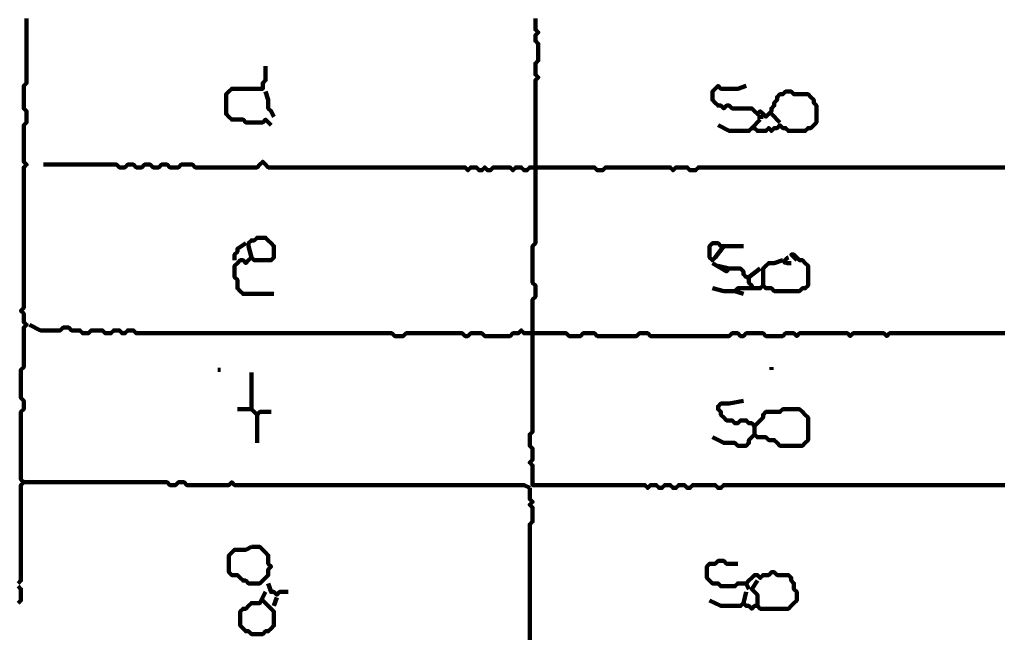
# Model space of a CAD drawing. Header units: metres. Extents: x 1959 to 4131, y 3282 to 4313.
# Tile 90 of 256: x 2371.51 to 2374.75, y 4290.44 to 4292.48. Entities that reach past the tile are written whole.
import ezdxf

# ---------------------------------------------------------------- set-up
doc = ezdxf.new("R2010")
doc.units = ezdxf.units.M
doc.layers.add('P', color=250, linetype='Continuous', lineweight=100)

msp = doc.modelspace()

# ---------------------------------------------------------------- linework, layer by layer
at = {"layer": 'P', "color": 0, "linetype": 'Continuous'}
for points in [[(2371.5369, 4292.4794), (2371.5369, 4292.4702), (2371.5369, 4292.4609), (2371.5369, 4292.4517), (2371.5369, 4292.4425), (2371.5369, 4292.4333), (2371.5369, 4292.424), (2371.5369, 4292.4148), (2371.5369, 4292.4056), (2371.5369, 4292.3963), (2371.5369, 4292.3871), (2371.5369, 4292.3779), (2371.5369, 4292.3686), (2371.5369, 4292.3594), (2371.5369, 4292.3502), (2371.5369, 4292.3409), (2371.5369, 4292.3317), (2371.5369, 4292.3225), (2371.5369, 4292.3133), (2371.5369, 4292.304), (2371.5369, 4292.2948), (2371.5369, 4292.2856), (2371.5369, 4292.2763), (2371.5369, 4292.2671), (2371.5277, 4292.2579), (2371.5277, 4292.2486), (2371.5277, 4292.2394), (2371.5277, 4292.2302), (2371.5277, 4292.2209), (2371.5277, 4292.2117), (2371.5277, 4292.2025), (2371.5277, 4292.1933), (2371.5277, 4292.184), (2371.5369, 4292.1748), (2371.5369, 4292.1656), (2371.5369, 4292.1563), (2371.5369, 4292.1471), (2371.5369, 4292.1379), (2371.5277, 4292.1286), (2371.5277, 4292.1194), (2371.5277, 4292.1102), (2371.5277, 4292.1009), (2371.5277, 4292.0917), (2371.5277, 4292.0825), (2371.5277, 4292.0733), (2371.5277, 4292.064), (2371.5277, 4292.0548), (2371.5277, 4292.0456), (2371.5277, 4292.0363), (2371.5277, 4292.0271), (2371.5277, 4292.0179), (2371.5277, 4292.0086), (2371.5369, 4291.9994), (2371.5277, 4291.9902), (2371.5277, 4291.9809), (2371.5277, 4291.9717), (2371.5277, 4291.9625), (2371.5277, 4291.9533), (2371.5277, 4291.944), (2371.5277, 4291.9348), (2371.5277, 4291.9256), (2371.5277, 4291.9163), (2371.5277, 4291.9071), (2371.5277, 4291.8979), (2371.5277, 4291.8886), (2371.5277, 4291.8794), (2371.5277, 4291.8702), (2371.5277, 4291.8609), (2371.5277, 4291.8517), (2371.5277, 4291.8425), (2371.5277, 4291.8333), (2371.5277, 4291.824), (2371.5277, 4291.8148), (2371.5277, 4291.8056), (2371.5277, 4291.7963), (2371.5277, 4291.7871), (2371.5277, 4291.7779), (2371.5277, 4291.7686), (2371.5277, 4291.7594), (2371.5277, 4291.7502), (2371.5277, 4291.7409), (2371.5277, 4291.7317), (2371.5277, 4291.7225), (2371.5277, 4291.7133), (2371.5277, 4291.704), (2371.5277, 4291.6948), (2371.5277, 4291.6856), (2371.5277, 4291.6763), (2371.5277, 4291.6671), (2371.5277, 4291.6579), (2371.5277, 4291.6486), (2371.5277, 4291.6394), (2371.5277, 4291.6302), (2371.5277, 4291.6209), (2371.5277, 4291.6117), (2371.5277, 4291.6025), (2371.5277, 4291.5933), (2371.5277, 4291.584), (2371.5277, 4291.5748), (2371.5277, 4291.5656), (2371.5277, 4291.5563), (2371.5277, 4291.5471), (2371.5277, 4291.5379), (2371.5277, 4291.5286), (2371.5185, 4291.5194), (2371.5277, 4291.5102), (2371.5277, 4291.5009), (2371.5277, 4291.4917), (2371.5277, 4291.4825), (2371.5369, 4291.4733), (2371.5277, 4291.464), (2371.5277, 4291.4548), (2371.5277, 4291.4456), (2371.5277, 4291.4363), (2371.5277, 4291.4271), (2371.5277, 4291.4179), (2371.5277, 4291.4086), (2371.5277, 4291.3994), (2371.5277, 4291.3902), (2371.5277, 4291.3809), (2371.5277, 4291.3717), (2371.5277, 4291.3625), (2371.5277, 4291.3533), (2371.5277, 4291.344), (2371.5277, 4291.3348), (2371.5185, 4291.3256), (2371.5185, 4291.3163), (2371.5185, 4291.3071), (2371.5185, 4291.2979), (2371.5185, 4291.2886), (2371.5185, 4291.2794), (2371.5185, 4291.2702), (2371.5185, 4291.2609), (2371.5185, 4291.2517), (2371.5185, 4291.2425), (2371.5185, 4291.2333), (2371.5277, 4291.224), (2371.5277, 4291.2148), (2371.5277, 4291.2056), (2371.5277, 4291.1963), (2371.5185, 4291.1871), (2371.5185, 4291.1779), (2371.5185, 4291.1686), (2371.5185, 4291.1594), (2371.5185, 4291.1502), (2371.5185, 4291.1409), (2371.5185, 4291.1317), (2371.5185, 4291.1225), (2371.5185, 4291.1133), (2371.5185, 4291.104), (2371.5185, 4291.0948), (2371.5185, 4291.0856), (2371.5185, 4291.0763), (2371.5185, 4291.0671), (2371.5185, 4291.0579), (2371.5185, 4291.0486), (2371.5185, 4291.0394), (2371.5185, 4291.0302), (2371.5185, 4291.0209), (2371.5185, 4291.0117), (2371.5185, 4291.0025), (2371.5185, 4290.9933), (2371.5185, 4290.984), (2371.5185, 4290.9748), (2371.5185, 4290.9656), (2371.5277, 4290.9563), (2371.5185, 4290.9471), (2371.5185, 4290.9379), (2371.5185, 4290.9286), (2371.5185, 4290.9194), (2371.5185, 4290.9102), (2371.5185, 4290.9009), (2371.5185, 4290.8917), (2371.5185, 4290.8825), (2371.5185, 4290.8733), (2371.5185, 4290.864), (2371.5185, 4290.8548), (2371.5185, 4290.8456), (2371.5185, 4290.8363), (2371.5185, 4290.8271), (2371.5185, 4290.8179), (2371.5185, 4290.8086), (2371.5185, 4290.7994), (2371.5185, 4290.7902), (2371.5185, 4290.7809), (2371.5185, 4290.7717), (2371.5185, 4290.7625), (2371.5185, 4290.7533), (2371.5185, 4290.744), (2371.5185, 4290.7348), (2371.5185, 4290.7256), (2371.5185, 4290.7163), (2371.5185, 4290.7071), (2371.5185, 4290.6979), (2371.5185, 4290.6886), (2371.5185, 4290.6794), (2371.5185, 4290.6702), (2371.5185, 4290.6609), (2371.5185, 4290.6517), (2371.5185, 4290.6425), (2371.5185, 4290.6333), (2371.5092, 4290.624)], [(2373.2077, 4292.4794), (2373.2077, 4292.4702), (2373.2077, 4292.4609), (2373.2077, 4292.4517), (2373.2077, 4292.4425), (2373.2169, 4292.4333), (2373.2077, 4292.424), (2373.2077, 4292.4148), (2373.2077, 4292.4056), (2373.2169, 4292.3963), (2373.2169, 4292.3871), (2373.2169, 4292.3779), (2373.2169, 4292.3686), (2373.2169, 4292.3594), (2373.2169, 4292.3502), (2373.2169, 4292.3409), (2373.2077, 4292.3317), (2373.2077, 4292.3225), (2373.2077, 4292.3133), (2373.2077, 4292.304), (2373.2077, 4292.2948), (2373.2169, 4292.2856), (2373.2077, 4292.2763), (2373.2077, 4292.2671), (2373.2077, 4292.2579), (2373.2077, 4292.2486), (2373.2077, 4292.2394), (2373.2077, 4292.2302), (2373.2077, 4292.2209), (2373.2077, 4292.2117), (2373.2077, 4292.2025), (2373.2077, 4292.1933), (2373.2077, 4292.184), (2373.2077, 4292.1748), (2373.2077, 4292.1656), (2373.2077, 4292.1563), (2373.2077, 4292.1471), (2373.2077, 4292.1379), (2373.2077, 4292.1286), (2373.2077, 4292.1194), (2373.2077, 4292.1102), (2373.2077, 4292.1009), (2373.2077, 4292.0917), (2373.2077, 4292.0825), (2373.2077, 4292.0733), (2373.2077, 4292.064), (2373.2077, 4292.0548), (2373.2077, 4292.0456), (2373.2077, 4292.0363), (2373.2077, 4292.0271), (2373.2077, 4292.0179), (2373.2077, 4292.0086), (2373.2077, 4291.9994), (2373.2077, 4291.9902), (2373.2077, 4291.9809), (2373.2077, 4291.9717), (2373.2077, 4291.9625), (2373.2077, 4291.9533), (2373.2077, 4291.944), (2373.2077, 4291.9348), (2373.2077, 4291.9256), (2373.2077, 4291.9163), (2373.2077, 4291.9071), (2373.2077, 4291.8979), (2373.2077, 4291.8886), (2373.2077, 4291.8794), (2373.2077, 4291.8702), (2373.2077, 4291.8609), (2373.2077, 4291.8517), (2373.2077, 4291.8425), (2373.2077, 4291.8333), (2373.2077, 4291.824), (2373.2077, 4291.8148), (2373.2077, 4291.8056), (2373.2077, 4291.7963), (2373.2077, 4291.7871), (2373.2077, 4291.7779), (2373.2077, 4291.7686), (2373.2077, 4291.7594), (2373.2077, 4291.7502), (2373.2077, 4291.7409), (2373.1985, 4291.7317), (2373.1985, 4291.7225), (2373.1985, 4291.7133), (2373.1985, 4291.704), (2373.1985, 4291.6948), (2373.1985, 4291.6856), (2373.1985, 4291.6763), (2373.1985, 4291.6671), (2373.1985, 4291.6579), (2373.1985, 4291.6486), (2373.1985, 4291.6394), (2373.1985, 4291.6302), (2373.1985, 4291.6209), (2373.1985, 4291.6117), (2373.2077, 4291.6025), (2373.2077, 4291.5933), (2373.2077, 4291.584), (2373.2077, 4291.5748), (2373.2077, 4291.5656), (2373.1985, 4291.5563), (2373.1985, 4291.5471), (2373.1985, 4291.5379), (2373.1985, 4291.5286), (2373.1985, 4291.5194), (2373.1985, 4291.5102), (2373.1985, 4291.5009), (2373.1985, 4291.4917), (2373.1985, 4291.4825), (2373.1985, 4291.4733), (2373.1985, 4291.464), (2373.1985, 4291.4548), (2373.1985, 4291.4456), (2373.1985, 4291.4363), (2373.1985, 4291.4271), (2373.1985, 4291.4179), (2373.1985, 4291.4086), (2373.1985, 4291.3994), (2373.1985, 4291.3902), (2373.1985, 4291.3809), (2373.1985, 4291.3717), (2373.1985, 4291.3625), (2373.1985, 4291.3533), (2373.1985, 4291.344), (2373.1985, 4291.3348), (2373.1985, 4291.3256), (2373.1985, 4291.3163), (2373.1985, 4291.3071), (2373.1985, 4291.2979), (2373.1985, 4291.2886), (2373.1985, 4291.2794), (2373.1985, 4291.2702), (2373.1985, 4291.2609), (2373.1985, 4291.2517), (2373.1985, 4291.2425), (2373.1985, 4291.2333), (2373.1985, 4291.224), (2373.1985, 4291.2148), (2373.1985, 4291.2056), (2373.1985, 4291.1963), (2373.1985, 4291.1871), (2373.1985, 4291.1779), (2373.1985, 4291.1686), (2373.1985, 4291.1594), (2373.1985, 4291.1502), (2373.1985, 4291.1409), (2373.1985, 4291.1317), (2373.1985, 4291.1225), (2373.1892, 4291.1133), (2373.1892, 4291.104), (2373.1892, 4291.0948), (2373.1892, 4291.0856), (2373.1892, 4291.0763), (2373.1985, 4291.0671), (2373.1985, 4291.0579), (2373.1985, 4291.0486), (2373.1985, 4291.0394), (2373.1985, 4291.0302), (2373.1892, 4291.0209), (2373.1985, 4291.0117), (2373.1985, 4291.0025), (2373.1985, 4290.9933), (2373.1985, 4290.984), (2373.1985, 4290.9748), (2373.1985, 4290.9656), (2373.1985, 4290.9563), (2373.1985, 4290.9471), (2373.2077, 4290.9471), (2373.2169, 4290.9471), (2373.2262, 4290.9471), (2373.2354, 4290.9471), (2373.2446, 4290.9471), (2373.2539, 4290.9471), (2373.2631, 4290.9471), (2373.2723, 4290.9471), (2373.2816, 4290.9471), (2373.2908, 4290.9471), (2373.3, 4290.9471), (2373.3092, 4290.9471), (2373.3185, 4290.9471), (2373.3277, 4290.9471), (2373.3369, 4290.9471), (2373.3462, 4290.9471), (2373.3554, 4290.9471), (2373.3646, 4290.9471), (2373.3739, 4290.9471), (2373.3831, 4290.9471), (2373.3923, 4290.9471), (2373.4016, 4290.9471), (2373.4108, 4290.9471), (2373.42, 4290.9471), (2373.4292, 4290.9471), (2373.4385, 4290.9471), (2373.4477, 4290.9471), (2373.4569, 4290.9471), (2373.4662, 4290.9471), (2373.4754, 4290.9471), (2373.4846, 4290.9471), (2373.4939, 4290.9471), (2373.5031, 4290.9471), (2373.5123, 4290.9471), (2373.5216, 4290.9471), (2373.5308, 4290.9471), (2373.54, 4290.9471), (2373.5492, 4290.9471), (2373.5585, 4290.9471), (2373.5677, 4290.9471), (2373.5769, 4290.9379), (2373.5862, 4290.9471), (2373.5954, 4290.9471), (2373.6046, 4290.9471), (2373.6139, 4290.9379), (2373.6231, 4290.9379), (2373.6323, 4290.9471), (2373.6416, 4290.9471), (2373.6508, 4290.9471), (2373.66, 4290.9379), (2373.6692, 4290.9379), (2373.6785, 4290.9471), (2373.6877, 4290.9471), (2373.6969, 4290.9471), (2373.7062, 4290.9379), (2373.7154, 4290.9379), (2373.7246, 4290.9471), (2373.7339, 4290.9471), (2373.7431, 4290.9471), (2373.7523, 4290.9471), (2373.7616, 4290.9471), (2373.7708, 4290.9471), (2373.78, 4290.9471), (2373.7892, 4290.9471), (2373.7985, 4290.9471), (2373.8077, 4290.9379), (2373.8169, 4290.9379), (2373.8262, 4290.9471), (2373.8354, 4290.9471), (2373.8446, 4290.9471), (2373.8539, 4290.9471), (2373.8631, 4290.9471), (2373.8723, 4290.9471), (2373.8816, 4290.9471), (2373.8908, 4290.9471), (2373.9, 4290.9471), (2373.9092, 4290.9471), (2373.9185, 4290.9471), (2373.9277, 4290.9471), (2373.9369, 4290.9471), (2373.9462, 4290.9471), (2373.9554, 4290.9471), (2373.9646, 4290.9471), (2373.9739, 4290.9471), (2373.9831, 4290.9471), (2373.9923, 4290.9471), (2374.0016, 4290.9471), (2374.0108, 4290.9471), (2374.02, 4290.9471), (2374.0292, 4290.9471), (2374.0385, 4290.9471), (2374.0477, 4290.9471), (2374.0569, 4290.9471), (2374.0662, 4290.9471), (2374.0754, 4290.9471), (2374.0846, 4290.9471), (2374.0939, 4290.9471), (2374.1031, 4290.9471), (2374.1123, 4290.9471), (2374.1216, 4290.9471), (2374.1308, 4290.9471), (2374.14, 4290.9471), (2374.1492, 4290.9471), (2374.1585, 4290.9471), (2374.1677, 4290.9471), (2374.1769, 4290.9471), (2374.1862, 4290.9471), (2374.1954, 4290.9471), (2374.2046, 4290.9471), (2374.2139, 4290.9471), (2374.2231, 4290.9471), (2374.2323, 4290.9471), (2374.2416, 4290.9471), (2374.2508, 4290.9471), (2374.26, 4290.9471), (2374.2692, 4290.9471), (2374.2785, 4290.9471), (2374.2877, 4290.9471), (2374.2969, 4290.9471), (2374.3062, 4290.9471), (2374.3154, 4290.9471), (2374.3246, 4290.9471), (2374.3339, 4290.9471), (2374.3431, 4290.9471), (2374.3523, 4290.9471), (2374.3616, 4290.9471), (2374.3708, 4290.9471), (2374.38, 4290.9471), (2374.3892, 4290.9471), (2374.3985, 4290.9471), (2374.4077, 4290.9471), (2374.4169, 4290.9471), (2374.4262, 4290.9471), (2374.4354, 4290.9471), (2374.4446, 4290.9471), (2374.4539, 4290.9471), (2374.4631, 4290.9471), (2374.4723, 4290.9471), (2374.4816, 4290.9471), (2374.4908, 4290.9471), (2374.5, 4290.9471), (2374.5092, 4290.9471), (2374.5185, 4290.9471), (2374.5277, 4290.9471), (2374.5369, 4290.9471), (2374.5462, 4290.9471), (2374.5554, 4290.9471), (2374.5646, 4290.9471), (2374.5739, 4290.9471), (2374.5831, 4290.9471), (2374.5923, 4290.9471), (2374.6016, 4290.9471), (2374.6108, 4290.9471), (2374.62, 4290.9471), (2374.6292, 4290.9471), (2374.6385, 4290.9471), (2374.6477, 4290.9471), (2374.6569, 4290.9471), (2374.6662, 4290.9471), (2374.6754, 4290.9471), (2374.6846, 4290.9471), (2374.6939, 4290.9471), (2374.7031, 4290.9471), (2374.7123, 4290.9471), (2374.7216, 4290.9471), (2374.7308, 4290.9471), (2374.74, 4290.9471), (2374.7492, 4290.9471)], [(2372.3216, 4292.3225), (2372.3216, 4292.2856), (2372.3216, 4292.2763), (2372.3123, 4292.2671), (2372.3123, 4292.2579), (2372.3123, 4292.2486), (2372.3031, 4292.2486), (2372.2939, 4292.2486), (2372.2846, 4292.2486), (2372.2754, 4292.2486), (2372.2662, 4292.2486), (2372.2569, 4292.2486), (2372.2477, 4292.2486), (2372.2385, 4292.2486), (2372.2292, 4292.2486), (2372.22, 4292.2486), (2372.2108, 4292.2486), (2372.2016, 4292.2394), (2372.1923, 4292.2302), (2372.1923, 4292.2209), (2372.1923, 4292.2117), (2372.1923, 4292.2025), (2372.1923, 4292.1933), (2372.1923, 4292.184), (2372.1923, 4292.1748), (2372.1923, 4292.1656), (2372.2016, 4292.1563), (2372.2108, 4292.1471), (2372.22, 4292.1471), (2372.2292, 4292.1471), (2372.2385, 4292.1471), (2372.2477, 4292.1471), (2372.2569, 4292.1379), (2372.2662, 4292.1379), (2372.2754, 4292.1379), (2372.2846, 4292.1379), (2372.2939, 4292.1379), (2372.3031, 4292.1379), (2372.3123, 4292.1379), (2372.3216, 4292.1471), (2372.34, 4292.1286)], [(2372.3216, 4292.2394), (2372.3308, 4292.2117), (2372.3308, 4292.2025), (2372.3308, 4292.1933), (2372.3308, 4292.184), (2372.34, 4292.1748), (2372.3492, 4292.1563)], [(2373.8077, 4292.1286), (2373.8446, 4292.1102), (2373.8539, 4292.1102), (2373.8631, 4292.1102), (2373.8723, 4292.1102), (2373.8816, 4292.1102), (2373.8908, 4292.1102), (2373.9, 4292.1102), (2373.9092, 4292.1102), (2373.9185, 4292.1194), (2373.9277, 4292.1194), (2373.9369, 4292.1102), (2373.9462, 4292.1102), (2373.9554, 4292.1102), (2373.9646, 4292.1102), (2373.9739, 4292.1194), (2373.9831, 4292.1102), (2373.9923, 4292.1194), (2374.0016, 4292.1194), (2374.0108, 4292.1286), (2374.02, 4292.1194), (2374.0292, 4292.1194), (2374.0385, 4292.1102), (2374.0477, 4292.1102), (2374.0569, 4292.1102), (2374.0662, 4292.1102), (2374.0754, 4292.1102), (2374.0846, 4292.1102), (2374.0939, 4292.1102), (2374.1031, 4292.1194), (2374.1123, 4292.1194), (2374.1216, 4292.1286), (2374.1308, 4292.1379), (2374.1308, 4292.1471), (2374.1308, 4292.1563), (2374.1308, 4292.1656), (2374.1308, 4292.1748), (2374.1308, 4292.184), (2374.1308, 4292.1933), (2374.1216, 4292.2025), (2374.1216, 4292.2117), (2374.1123, 4292.2209), (2374.1031, 4292.2302), (2374.0939, 4292.2302), (2374.0846, 4292.2302), (2374.0754, 4292.2302), (2374.0662, 4292.2302), (2374.0569, 4292.2302), (2374.0477, 4292.2394), (2374.0385, 4292.2394), (2374.0292, 4292.2394), (2374.02, 4292.2302), (2374.0108, 4292.2302), (2374.0016, 4292.2209), (2374.0016, 4292.2117), (2373.9923, 4292.2025), (2373.9923, 4292.1933), (2373.9831, 4292.184), (2373.9831, 4292.1748), (2373.9739, 4292.1656), (2373.9646, 4292.1563), (2373.9554, 4292.1656), (2373.9462, 4292.1748), (2373.9369, 4292.1656), (2373.9277, 4292.1748), (2373.9185, 4292.184), (2373.9092, 4292.184), (2373.9, 4292.184), (2373.8908, 4292.184), (2373.8816, 4292.184), (2373.8723, 4292.184), (2373.8631, 4292.184), (2373.8539, 4292.184), (2373.8446, 4292.1933), (2373.8354, 4292.1933), (2373.8262, 4292.184), (2373.8169, 4292.1933), (2373.8077, 4292.1933), (2373.7985, 4292.2025), (2373.7892, 4292.2117), (2373.7892, 4292.2209), (2373.7892, 4292.2302), (2373.7892, 4292.2394), (2373.7985, 4292.2486), (2373.8077, 4292.2579), (2373.8169, 4292.2486), (2373.8262, 4292.2486), (2373.8354, 4292.2486), (2373.8446, 4292.2486), (2373.8539, 4292.2486), (2373.8631, 4292.2486), (2373.8723, 4292.2486), (2373.9, 4292.2579)], [(2373.9831, 4292.1656), (2374.0108, 4292.1379)], [(2373.9462, 4292.1471), (2373.9185, 4292.1194)], [(2373.9369, 4292.1563), (2373.9554, 4292.1563)], [(2371.5923, 4291.9994), (2371.6292, 4291.9994), (2371.6385, 4291.9994), (2371.6477, 4291.9994), (2371.6569, 4291.9994), (2371.6662, 4291.9994), (2371.6754, 4291.9994), (2371.6846, 4291.9994), (2371.6939, 4291.9994), (2371.7031, 4291.9994), (2371.7123, 4291.9994), (2371.7216, 4291.9994), (2371.7308, 4291.9994), (2371.74, 4291.9994), (2371.7492, 4291.9994), (2371.7585, 4291.9994), (2371.7677, 4291.9994), (2371.7769, 4291.9994), (2371.7862, 4291.9994), (2371.7954, 4291.9994), (2371.8046, 4291.9994), (2371.8139, 4291.9994), (2371.8231, 4291.9994), (2371.8323, 4291.9994), (2371.8416, 4291.9902), (2371.8508, 4291.9902), (2371.86, 4291.9902), (2371.8692, 4291.9994), (2371.8785, 4291.9994), (2371.8877, 4291.9994), (2371.8969, 4291.9902), (2371.9062, 4291.9902), (2371.9154, 4291.9902), (2371.9246, 4291.9994), (2371.9339, 4291.9994), (2371.9431, 4291.9994), (2371.9523, 4291.9902), (2371.9616, 4291.9902), (2371.9708, 4291.9902), (2371.98, 4291.9994), (2371.9892, 4291.9994), (2371.9985, 4291.9994), (2372.0077, 4291.9902), (2372.0169, 4291.9902), (2372.0262, 4291.9902), (2372.0354, 4291.9902), (2372.0446, 4291.9994), (2372.0539, 4291.9994), (2372.0631, 4291.9994), (2372.0723, 4291.9994), (2372.0816, 4291.9994), (2372.0908, 4291.9902), (2372.1, 4291.9902), (2372.1092, 4291.9902), (2372.1185, 4291.9902), (2372.1277, 4291.9902), (2372.1369, 4291.9902), (2372.1462, 4291.9902), (2372.1554, 4291.9902), (2372.1646, 4291.9902), (2372.1739, 4291.9902), (2372.1831, 4291.9902), (2372.1923, 4291.9902), (2372.2016, 4291.9902), (2372.2108, 4291.9902), (2372.22, 4291.9902), (2372.2292, 4291.9902), (2372.2385, 4291.9902), (2372.2477, 4291.9902), (2372.2569, 4291.9902), (2372.2662, 4291.9902), (2372.2754, 4291.9902), (2372.2846, 4291.9902), (2372.2939, 4291.9902), (2372.3031, 4291.9994), (2372.3123, 4292.0086), (2372.3216, 4291.9994), (2372.3308, 4291.9902), (2372.34, 4291.9902), (2372.3492, 4291.9902), (2372.3585, 4291.9902), (2372.3677, 4291.9902), (2372.3769, 4291.9902), (2372.3862, 4291.9902), (2372.3954, 4291.9902), (2372.4046, 4291.9902), (2372.4139, 4291.9902), (2372.4231, 4291.9902), (2372.4323, 4291.9902), (2372.4416, 4291.9902), (2372.4508, 4291.9902), (2372.46, 4291.9902), (2372.4692, 4291.9902), (2372.4785, 4291.9902), (2372.4877, 4291.9902), (2372.4969, 4291.9902), (2372.5062, 4291.9902), (2372.5154, 4291.9902), (2372.5246, 4291.9902), (2372.5339, 4291.9902), (2372.5431, 4291.9902), (2372.5523, 4291.9902), (2372.5616, 4291.9902), (2372.5708, 4291.9902), (2372.58, 4291.9902), (2372.5892, 4291.9902), (2372.5985, 4291.9902), (2372.6077, 4291.9902), (2372.6169, 4291.9902), (2372.6262, 4291.9902), (2372.6354, 4291.9902), (2372.6446, 4291.9902), (2372.6539, 4291.9902), (2372.6631, 4291.9902), (2372.6723, 4291.9902), (2372.6816, 4291.9902), (2372.6908, 4291.9902), (2372.7, 4291.9902), (2372.7092, 4291.9902), (2372.7185, 4291.9902), (2372.7277, 4291.9902), (2372.7369, 4291.9902), (2372.7462, 4291.9902), (2372.7554, 4291.9902), (2372.7646, 4291.9902), (2372.7739, 4291.9902), (2372.7831, 4291.9902), (2372.7923, 4291.9902), (2372.8016, 4291.9902), (2372.8108, 4291.9902), (2372.82, 4291.9902), (2372.8292, 4291.9902), (2372.8385, 4291.9902), (2372.8477, 4291.9902), (2372.8569, 4291.9902), (2372.8662, 4291.9902), (2372.8754, 4291.9902), (2372.8846, 4291.9902), (2372.8939, 4291.9902), (2372.9031, 4291.9902), (2372.9123, 4291.9902), (2372.9216, 4291.9902), (2372.9308, 4291.9902), (2372.94, 4291.9902), (2372.9492, 4291.9902), (2372.9585, 4291.9902), (2372.9677, 4291.9902), (2372.9769, 4291.9902), (2372.9862, 4291.9809), (2372.9954, 4291.9902), (2373.0046, 4291.9902), (2373.0139, 4291.9902), (2373.0231, 4291.9809), (2373.0323, 4291.9809), (2373.0416, 4291.9902), (2373.0508, 4291.9809), (2373.06, 4291.9809), (2373.0692, 4291.9902), (2373.0785, 4291.9902), (2373.0877, 4291.9902), (2373.0969, 4291.9902), (2373.1062, 4291.9902), (2373.1154, 4291.9902), (2373.1246, 4291.9902), (2373.1339, 4291.9809), (2373.1431, 4291.9902), (2373.1523, 4291.9902), (2373.1616, 4291.9902), (2373.1708, 4291.9809), (2373.18, 4291.9809), (2373.1892, 4291.9902), (2373.1985, 4291.9902), (2373.2077, 4291.9902), (2373.2169, 4291.9902), (2373.2262, 4291.9902), (2373.2354, 4291.9902), (2373.2446, 4291.9902), (2373.2539, 4291.9902), (2373.2631, 4291.9902), (2373.2723, 4291.9902), (2373.2816, 4291.9902), (2373.2908, 4291.9902), (2373.3, 4291.9902), (2373.3092, 4291.9902), (2373.3185, 4291.9902), (2373.3277, 4291.9902), (2373.3369, 4291.9902), (2373.3462, 4291.9902), (2373.3554, 4291.9902), (2373.3646, 4291.9902), (2373.3739, 4291.9902), (2373.3831, 4291.9902), (2373.3923, 4291.9902), (2373.4016, 4291.9902), (2373.4108, 4291.9809), (2373.42, 4291.9809), (2373.4292, 4291.9809), (2373.4385, 4291.9902), (2373.4477, 4291.9902), (2373.4569, 4291.9902), (2373.4662, 4291.9902), (2373.4754, 4291.9902), (2373.4846, 4291.9902), (2373.4939, 4291.9902), (2373.5031, 4291.9902), (2373.5123, 4291.9902), (2373.5216, 4291.9902), (2373.5308, 4291.9902), (2373.54, 4291.9902), (2373.5492, 4291.9902), (2373.5585, 4291.9902), (2373.5677, 4291.9902), (2373.5769, 4291.9902), (2373.5862, 4291.9902), (2373.5954, 4291.9902), (2373.6046, 4291.9902), (2373.6139, 4291.9902), (2373.6231, 4291.9902), (2373.6323, 4291.9902), (2373.6416, 4291.9902), (2373.6508, 4291.9902), (2373.66, 4291.9809), (2373.6692, 4291.9902), (2373.6785, 4291.9902), (2373.6877, 4291.9902), (2373.6969, 4291.9902), (2373.7062, 4291.9902), (2373.7154, 4291.9809), (2373.7246, 4291.9809), (2373.7339, 4291.9809), (2373.7431, 4291.9902), (2373.7523, 4291.9902), (2373.7616, 4291.9902), (2373.7708, 4291.9902), (2373.78, 4291.9902), (2373.7892, 4291.9902), (2373.7985, 4291.9902), (2373.8077, 4291.9902), (2373.8169, 4291.9902), (2373.8262, 4291.9902), (2373.8354, 4291.9902), (2373.8446, 4291.9902), (2373.8539, 4291.9902), (2373.8631, 4291.9902), (2373.8723, 4291.9902), (2373.8816, 4291.9902), (2373.8908, 4291.9902), (2373.9, 4291.9902), (2373.9092, 4291.9902), (2373.9185, 4291.9902), (2373.9277, 4291.9902), (2373.9369, 4291.9902), (2373.9462, 4291.9902), (2373.9554, 4291.9902), (2373.9646, 4291.9902), (2373.9739, 4291.9902), (2373.9831, 4291.9902), (2373.9923, 4291.9902), (2374.0016, 4291.9902), (2374.0108, 4291.9902), (2374.02, 4291.9902), (2374.0292, 4291.9902), (2374.0385, 4291.9902), (2374.0477, 4291.9902), (2374.0569, 4291.9902), (2374.0662, 4291.9902), (2374.0754, 4291.9902), (2374.0846, 4291.9902), (2374.0939, 4291.9902), (2374.1031, 4291.9902), (2374.1123, 4291.9902), (2374.1216, 4291.9902), (2374.1308, 4291.9902), (2374.14, 4291.9902), (2374.1492, 4291.9902), (2374.1585, 4291.9902), (2374.1677, 4291.9902), (2374.1769, 4291.9902), (2374.1862, 4291.9902), (2374.1954, 4291.9902), (2374.2046, 4291.9902), (2374.2139, 4291.9902), (2374.2231, 4291.9902), (2374.2323, 4291.9902), (2374.2416, 4291.9902), (2374.2508, 4291.9902), (2374.26, 4291.9902), (2374.2692, 4291.9902), (2374.2785, 4291.9902), (2374.2877, 4291.9902), (2374.2969, 4291.9902), (2374.3062, 4291.9902), (2374.3154, 4291.9902), (2374.3246, 4291.9902), (2374.3339, 4291.9902), (2374.3431, 4291.9902), (2374.3523, 4291.9902), (2374.3616, 4291.9902), (2374.3708, 4291.9902), (2374.38, 4291.9902), (2374.3892, 4291.9902), (2374.3985, 4291.9902), (2374.4077, 4291.9902), (2374.4169, 4291.9902), (2374.4262, 4291.9902), (2374.4354, 4291.9902), (2374.4446, 4291.9902), (2374.4539, 4291.9902), (2374.4631, 4291.9902), (2374.4723, 4291.9902), (2374.4816, 4291.9902), (2374.4908, 4291.9902), (2374.5, 4291.9902), (2374.5092, 4291.9902), (2374.5185, 4291.9902), (2374.5277, 4291.9902), (2374.5369, 4291.9902), (2374.5462, 4291.9902), (2374.5554, 4291.9902), (2374.5646, 4291.9902), (2374.5739, 4291.9902), (2374.5831, 4291.9902), (2374.5923, 4291.9902), (2374.6016, 4291.9902), (2374.6108, 4291.9902), (2374.62, 4291.9902), (2374.6292, 4291.9902), (2374.6385, 4291.9902), (2374.6477, 4291.9902), (2374.6569, 4291.9902), (2374.6662, 4291.9902), (2374.6754, 4291.9902), (2374.6846, 4291.9902), (2374.6939, 4291.9902), (2374.7031, 4291.9902), (2374.7123, 4291.9902), (2374.7216, 4291.9902), (2374.7308, 4291.9902), (2374.74, 4291.9902), (2374.7492, 4291.9902)], [(2372.2754, 4291.6948), (2372.2662, 4291.7317), (2372.2662, 4291.7409), (2372.2754, 4291.7502), (2372.2846, 4291.7502), (2372.2939, 4291.7594), (2372.3031, 4291.7594), (2372.3123, 4291.7594), (2372.3216, 4291.7594), (2372.3308, 4291.7502), (2372.34, 4291.7409), (2372.3492, 4291.7317), (2372.3492, 4291.7225), (2372.3492, 4291.7133), (2372.3492, 4291.704), (2372.3492, 4291.6948), (2372.34, 4291.6856), (2372.3308, 4291.6856), (2372.3216, 4291.6856), (2372.3123, 4291.6856), (2372.3031, 4291.6856), (2372.2939, 4291.6856), (2372.2846, 4291.6856), (2372.2754, 4291.6948), (2372.2662, 4291.6856), (2372.2569, 4291.6763), (2372.2477, 4291.6856), (2372.2385, 4291.6856), (2372.2292, 4291.6763), (2372.22, 4291.6671), (2372.22, 4291.6579), (2372.22, 4291.6486), (2372.22, 4291.6394), (2372.22, 4291.6302), (2372.2292, 4291.6209), (2372.2292, 4291.6117), (2372.2292, 4291.6025), (2372.2292, 4291.5933), (2372.2385, 4291.584), (2372.2477, 4291.5748), (2372.2569, 4291.5748), (2372.2662, 4291.5748), (2372.2754, 4291.5748), (2372.2846, 4291.5748), (2372.2939, 4291.5748), (2372.3031, 4291.5748), (2372.3123, 4291.5748), (2372.3216, 4291.5748), (2372.3492, 4291.5748)], [(2372.22, 4291.6856), (2372.22, 4291.704), (2372.2292, 4291.7133), (2372.2292, 4291.7225), (2372.2569, 4291.7409)], [(2373.8262, 4291.7317), (2373.7985, 4291.6948), (2373.7892, 4291.6856), (2373.78, 4291.6948), (2373.78, 4291.704), (2373.78, 4291.7133), (2373.78, 4291.7225), (2373.78, 4291.7317), (2373.7892, 4291.7409), (2373.7985, 4291.7409), (2373.8077, 4291.7409), (2373.8169, 4291.7317), (2373.8262, 4291.7317), (2373.8354, 4291.7317), (2373.8446, 4291.7317), (2373.8539, 4291.7317), (2373.8908, 4291.7317)], [(2374.0662, 4291.6856), (2374.0477, 4291.704), (2374.0569, 4291.704), (2374.0662, 4291.6948), (2374.0754, 4291.6856), (2374.0846, 4291.6856), (2374.0939, 4291.6763), (2374.1031, 4291.6671), (2374.1031, 4291.6579), (2374.1031, 4291.6486), (2374.1031, 4291.6394), (2374.1031, 4291.6302), (2374.1031, 4291.6209), (2374.1031, 4291.6117), (2374.1031, 4291.6025), (2374.0939, 4291.5933), (2374.0846, 4291.5933), (2374.0754, 4291.584), (2374.0662, 4291.584), (2374.0569, 4291.584), (2374.0477, 4291.584), (2374.0385, 4291.584), (2374.0292, 4291.584), (2374.02, 4291.584), (2374.0108, 4291.584), (2374.0016, 4291.584), (2373.9923, 4291.584), (2373.9831, 4291.5933), (2373.9739, 4291.5933), (2373.9646, 4291.5933), (2373.9554, 4291.6025), (2373.9462, 4291.5933), (2373.9369, 4291.5933), (2373.9277, 4291.5933), (2373.9185, 4291.5933), (2373.9185, 4291.6025), (2373.9092, 4291.6117), (2373.9092, 4291.6209), (2373.9092, 4291.6302), (2373.9, 4291.6302), (2373.8908, 4291.6394), (2373.8908, 4291.6486), (2373.8816, 4291.6579), (2373.8723, 4291.6579), (2373.8631, 4291.6579), (2373.8539, 4291.6579), (2373.8446, 4291.6579), (2373.8354, 4291.6486), (2373.7892, 4291.6763)], [(2373.9554, 4291.6025), (2373.9554, 4291.6394), (2373.9554, 4291.6486), (2373.9554, 4291.6579), (2373.9646, 4291.6671), (2373.9739, 4291.6763), (2373.9831, 4291.6763), (2373.9923, 4291.6763), (2374.02, 4291.6856)], [(2374.0477, 4291.6763), (2374.04, 4291.6763), (2374.0339, 4291.6763), (2374.0292, 4291.6779), (2374.0262, 4291.6779), (2374.0246, 4291.6809), (2374.0262, 4291.684), (2374.0277, 4291.6856), (2374.0308, 4291.6886), (2374.0339, 4291.6917), (2374.0385, 4291.6948)], [(2373.8077, 4291.6671), (2373.8446, 4291.6579)], [(2373.9092, 4291.6302), (2373.9462, 4291.6579)], [(2373.7892, 4291.5933), (2373.8262, 4291.584), (2373.8354, 4291.584), (2373.8446, 4291.584), (2373.8539, 4291.584), (2373.8631, 4291.584), (2373.8723, 4291.5933), (2373.8816, 4291.5933), (2373.9185, 4291.5933)], [(2373.8631, 4291.584), (2373.8908, 4291.5748)], [(2371.5462, 4291.4733), (2371.5831, 4291.4548), (2371.5923, 4291.4548), (2371.6016, 4291.4548), (2371.6108, 4291.4548), (2371.62, 4291.4548), (2371.6292, 4291.4548), (2371.6385, 4291.4548), (2371.6477, 4291.4548), (2371.6569, 4291.464), (2371.6662, 4291.464), (2371.6754, 4291.464), (2371.6846, 4291.4548), (2371.6939, 4291.4548), (2371.7031, 4291.4548), (2371.7123, 4291.4548), (2371.7216, 4291.4456), (2371.7308, 4291.4456), (2371.74, 4291.4456), (2371.7492, 4291.4548), (2371.7585, 4291.4548), (2371.7677, 4291.4548), (2371.7769, 4291.4548), (2371.7862, 4291.4548), (2371.7954, 4291.4456), (2371.8046, 4291.4456), (2371.8139, 4291.4456), (2371.8231, 4291.4548), (2371.8323, 4291.4548), (2371.8416, 4291.4548), (2371.8508, 4291.4456), (2371.86, 4291.4456), (2371.8692, 4291.4548), (2371.8785, 4291.4548), (2371.8877, 4291.4548), (2371.8969, 4291.4456), (2371.9062, 4291.4456), (2371.9154, 4291.4456), (2371.9246, 4291.4456), (2371.9339, 4291.4456), (2371.9431, 4291.4456), (2371.9523, 4291.4456), (2371.9616, 4291.4456), (2371.9708, 4291.4456), (2371.98, 4291.4456), (2371.9892, 4291.4456), (2371.9985, 4291.4456), (2372.0077, 4291.4456), (2372.0169, 4291.4456), (2372.0262, 4291.4456), (2372.0354, 4291.4456), (2372.0446, 4291.4456), (2372.0539, 4291.4456), (2372.0631, 4291.4456), (2372.0723, 4291.4456), (2372.0816, 4291.4456), (2372.0908, 4291.4456), (2372.1, 4291.4456), (2372.1092, 4291.4456), (2372.1185, 4291.4456), (2372.1277, 4291.4456), (2372.1369, 4291.4456), (2372.1462, 4291.4456), (2372.1554, 4291.4456), (2372.1646, 4291.4456), (2372.1739, 4291.4456), (2372.1831, 4291.4456), (2372.1923, 4291.4456), (2372.2016, 4291.4456), (2372.2108, 4291.4456), (2372.22, 4291.4456), (2372.2292, 4291.4456), (2372.2385, 4291.4456), (2372.2477, 4291.4456), (2372.2569, 4291.4456), (2372.2662, 4291.4456), (2372.2754, 4291.4456), (2372.2846, 4291.4456), (2372.2939, 4291.4456), (2372.3031, 4291.4456), (2372.3123, 4291.4456), (2372.3216, 4291.4456), (2372.3308, 4291.4456), (2372.34, 4291.4456), (2372.3492, 4291.4456), (2372.3585, 4291.4456), (2372.3677, 4291.4456), (2372.3769, 4291.4456), (2372.3862, 4291.4456), (2372.3954, 4291.4456), (2372.4046, 4291.4456), (2372.4139, 4291.4456), (2372.4231, 4291.4456), (2372.4323, 4291.4456), (2372.4416, 4291.4456), (2372.4508, 4291.4456), (2372.46, 4291.4456), (2372.4692, 4291.4456), (2372.4785, 4291.4456), (2372.4877, 4291.4456), (2372.4969, 4291.4456), (2372.5062, 4291.4456), (2372.5154, 4291.4456), (2372.5246, 4291.4456), (2372.5339, 4291.4456), (2372.5431, 4291.4456), (2372.5523, 4291.4456), (2372.5616, 4291.4456), (2372.5708, 4291.4456), (2372.58, 4291.4456), (2372.5892, 4291.4456), (2372.5985, 4291.4456), (2372.6077, 4291.4456), (2372.6169, 4291.4456), (2372.6262, 4291.4456), (2372.6354, 4291.4456), (2372.6446, 4291.4456), (2372.6539, 4291.4456), (2372.6631, 4291.4456), (2372.6723, 4291.4456), (2372.6816, 4291.4456), (2372.6908, 4291.4456), (2372.7, 4291.4456), (2372.7092, 4291.4456), (2372.7185, 4291.4456), (2372.7277, 4291.4456), (2372.7369, 4291.4456), (2372.7462, 4291.4363), (2372.7554, 4291.4363), (2372.7646, 4291.4363), (2372.7739, 4291.4363), (2372.7831, 4291.4456), (2372.7923, 4291.4456), (2372.8016, 4291.4456), (2372.8108, 4291.4456), (2372.82, 4291.4456), (2372.8292, 4291.4456), (2372.8385, 4291.4456), (2372.8477, 4291.4456), (2372.8569, 4291.4456), (2372.8662, 4291.4456), (2372.8754, 4291.4456), (2372.8846, 4291.4456), (2372.8939, 4291.4456), (2372.9031, 4291.4456), (2372.9123, 4291.4456), (2372.9216, 4291.4456), (2372.9308, 4291.4456), (2372.94, 4291.4456), (2372.9492, 4291.4456), (2372.9585, 4291.4456), (2372.9677, 4291.4456), (2372.9769, 4291.4363), (2372.9862, 4291.4363), (2372.9954, 4291.4456), (2373.0046, 4291.4456), (2373.0139, 4291.4456), (2373.0231, 4291.4456), (2373.0323, 4291.4456), (2373.0416, 4291.4363), (2373.0508, 4291.4363), (2373.06, 4291.4363), (2373.0692, 4291.4363), (2373.0785, 4291.4363), (2373.0877, 4291.4363), (2373.0969, 4291.4363), (2373.1062, 4291.4363), (2373.1154, 4291.4363), (2373.1246, 4291.4363), (2373.1339, 4291.4456), (2373.1431, 4291.4456), (2373.1523, 4291.4456), (2373.1616, 4291.4548), (2373.1708, 4291.4456), (2373.18, 4291.4456), (2373.1892, 4291.4456), (2373.1985, 4291.4456), (2373.2077, 4291.4456), (2373.2169, 4291.4456), (2373.2262, 4291.4456), (2373.2354, 4291.4456), (2373.2446, 4291.4456), (2373.2539, 4291.4456), (2373.2631, 4291.4456), (2373.2723, 4291.4456), (2373.2816, 4291.4456), (2373.2908, 4291.4456), (2373.3, 4291.4456), (2373.3092, 4291.4456), (2373.3185, 4291.4363), (2373.3277, 4291.4363), (2373.3369, 4291.4363), (2373.3462, 4291.4363), (2373.3554, 4291.4363), (2373.3646, 4291.4456), (2373.3739, 4291.4456), (2373.3831, 4291.4456), (2373.3923, 4291.4456), (2373.4016, 4291.4456), (2373.4108, 4291.4363), (2373.42, 4291.4363), (2373.4292, 4291.4363), (2373.4385, 4291.4363), (2373.4477, 4291.4363), (2373.4569, 4291.4363), (2373.4662, 4291.4363), (2373.4754, 4291.4363), (2373.4846, 4291.4363), (2373.4939, 4291.4363), (2373.5031, 4291.4363), (2373.5123, 4291.4363), (2373.5216, 4291.4363), (2373.5308, 4291.4363), (2373.54, 4291.4363), (2373.5492, 4291.4456), (2373.5585, 4291.4456), (2373.5677, 4291.4456), (2373.5769, 4291.4456), (2373.5862, 4291.4363), (2373.5954, 4291.4363), (2373.6046, 4291.4363), (2373.6139, 4291.4363), (2373.6231, 4291.4363), (2373.6323, 4291.4363), (2373.6416, 4291.4363), (2373.6508, 4291.4363), (2373.66, 4291.4363), (2373.6692, 4291.4363), (2373.6785, 4291.4363), (2373.6877, 4291.4363), (2373.6969, 4291.4363), (2373.7062, 4291.4363), (2373.7154, 4291.4363), (2373.7246, 4291.4363), (2373.7339, 4291.4363), (2373.7431, 4291.4363), (2373.7523, 4291.4363), (2373.7616, 4291.4363), (2373.7708, 4291.4363), (2373.78, 4291.4363), (2373.7892, 4291.4363), (2373.7985, 4291.4363), (2373.8077, 4291.4363), (2373.8169, 4291.4363), (2373.8262, 4291.4363), (2373.8354, 4291.4363), (2373.8446, 4291.4363), (2373.8539, 4291.4456), (2373.8631, 4291.4456), (2373.8723, 4291.4456), (2373.8816, 4291.4363), (2373.8908, 4291.4363), (2373.9, 4291.4456), (2373.9092, 4291.4456), (2373.9185, 4291.4456), (2373.9277, 4291.4456), (2373.9369, 4291.4456), (2373.9462, 4291.4456), (2373.9554, 4291.4456), (2373.9646, 4291.4363), (2373.9739, 4291.4363), (2373.9831, 4291.4363), (2373.9923, 4291.4363), (2374.0016, 4291.4363), (2374.0108, 4291.4363), (2374.02, 4291.4363), (2374.0292, 4291.4456), (2374.0385, 4291.4456), (2374.0477, 4291.4456), (2374.0569, 4291.4456), (2374.0662, 4291.4363), (2374.0754, 4291.4456), (2374.0846, 4291.4456), (2374.0939, 4291.4456), (2374.1031, 4291.4456), (2374.1123, 4291.4456), (2374.1216, 4291.4456), (2374.1308, 4291.4456), (2374.14, 4291.4456), (2374.1492, 4291.4456), (2374.1585, 4291.4456), (2374.1677, 4291.4456), (2374.1769, 4291.4456), (2374.1862, 4291.4456), (2374.1954, 4291.4456), (2374.2046, 4291.4456), (2374.2139, 4291.4456), (2374.2231, 4291.4456), (2374.2323, 4291.4456), (2374.2416, 4291.4363), (2374.2508, 4291.4456), (2374.26, 4291.4456), (2374.2692, 4291.4456), (2374.2785, 4291.4456), (2374.2877, 4291.4456), (2374.2969, 4291.4456), (2374.3062, 4291.4456), (2374.3154, 4291.4456), (2374.3246, 4291.4456), (2374.3339, 4291.4456), (2374.3431, 4291.4456), (2374.3523, 4291.4456), (2374.3616, 4291.4363), (2374.3708, 4291.4456), (2374.38, 4291.4456), (2374.3892, 4291.4456), (2374.3985, 4291.4456), (2374.4077, 4291.4456), (2374.4169, 4291.4456), (2374.4262, 4291.4456), (2374.4354, 4291.4456), (2374.4446, 4291.4456), (2374.4539, 4291.4456), (2374.4631, 4291.4456), (2374.4723, 4291.4456), (2374.4816, 4291.4456), (2374.4908, 4291.4456), (2374.5, 4291.4456), (2374.5092, 4291.4456), (2374.5185, 4291.4456), (2374.5277, 4291.4456), (2374.5369, 4291.4456), (2374.5462, 4291.4456), (2374.5554, 4291.4456), (2374.5646, 4291.4456), (2374.5739, 4291.4456), (2374.5831, 4291.4456), (2374.5923, 4291.4456), (2374.6016, 4291.4456), (2374.6108, 4291.4456), (2374.62, 4291.4456), (2374.6292, 4291.4456), (2374.6385, 4291.4456), (2374.6477, 4291.4456), (2374.6569, 4291.4456), (2374.6662, 4291.4456), (2374.6754, 4291.4456), (2374.6846, 4291.4456), (2374.6939, 4291.4456), (2374.7031, 4291.4456), (2374.7123, 4291.4456), (2374.7216, 4291.4456), (2374.7308, 4291.4456), (2374.74, 4291.4456), (2374.7492, 4291.4456)], [(2372.1646, 4291.3256), (2372.1739, 4291.3256)], [(2373.9831, 4291.3348), (2373.9831, 4291.3256)], [(2372.2754, 4291.3163), (2372.2754, 4291.2794), (2372.2754, 4291.2702), (2372.2754, 4291.2609), (2372.2754, 4291.2517), (2372.2754, 4291.2425), (2372.2754, 4291.2333), (2372.2754, 4291.224), (2372.2754, 4291.2148), (2372.2754, 4291.2056), (2372.2754, 4291.1963), (2372.2662, 4291.1963), (2372.2292, 4291.1963)], [(2372.2754, 4291.1963), (2372.2939, 4291.1779), (2372.3031, 4291.1871), (2372.3123, 4291.1871), (2372.34, 4291.1871)], [(2373.7892, 4291.104), (2373.8262, 4291.0856), (2373.8354, 4291.0856), (2373.8446, 4291.0856), (2373.8539, 4291.0856), (2373.8631, 4291.0856), (2373.8723, 4291.0763), (2373.8816, 4291.0763), (2373.8908, 4291.0763), (2373.9, 4291.0763), (2373.9092, 4291.0856), (2373.9092, 4291.0948), (2373.9185, 4291.104), (2373.9277, 4291.1133), (2373.9369, 4291.104), (2373.9462, 4291.104), (2373.9554, 4291.104), (2373.9646, 4291.104), (2373.9739, 4291.0948), (2373.9831, 4291.0948), (2373.9923, 4291.0948), (2374.0016, 4291.0856), (2374.0108, 4291.0763), (2374.02, 4291.0763), (2374.0292, 4291.0763), (2374.0385, 4291.0763), (2374.0477, 4291.0763), (2374.0569, 4291.0763), (2374.0662, 4291.0763), (2374.0754, 4291.0763), (2374.0846, 4291.0763), (2374.0939, 4291.0856), (2374.1031, 4291.0948), (2374.1031, 4291.104), (2374.1031, 4291.1133), (2374.1031, 4291.1225), (2374.1031, 4291.1317), (2374.1031, 4291.1409), (2374.1031, 4291.1502), (2374.1031, 4291.1594), (2374.1031, 4291.1686), (2374.0939, 4291.1779), (2374.0846, 4291.1871), (2374.0754, 4291.1963), (2374.0662, 4291.1963), (2374.0569, 4291.1963), (2374.0477, 4291.1963), (2374.0385, 4291.1963), (2374.0292, 4291.1963), (2374.02, 4291.1963), (2374.0108, 4291.1871), (2374.0016, 4291.1871), (2373.9923, 4291.1871), (2373.9831, 4291.1871), (2373.9739, 4291.1871), (2373.9646, 4291.1871), (2373.9554, 4291.1779), (2373.9554, 4291.1686), (2373.9462, 4291.1594), (2373.9369, 4291.1502), (2373.9277, 4291.1409), (2373.9185, 4291.1502), (2373.9092, 4291.1502), (2373.9, 4291.1594), (2373.8908, 4291.1594), (2373.8816, 4291.1594), (2373.8723, 4291.1502), (2373.8631, 4291.1502), (2373.8539, 4291.1594), (2373.8446, 4291.1594), (2373.8354, 4291.1594), (2373.8262, 4291.1686), (2373.8169, 4291.1779), (2373.8169, 4291.1871), (2373.8077, 4291.1963), (2373.8077, 4291.2056), (2373.8169, 4291.2148), (2373.8262, 4291.2148), (2373.8354, 4291.2148), (2373.8446, 4291.2148), (2373.8908, 4291.224)], [(2372.2939, 4291.1779), (2372.2939, 4291.1409), (2372.2939, 4291.1317), (2372.2939, 4291.1225), (2372.2939, 4291.0856)], [(2373.9277, 4291.1409), (2373.9277, 4291.1133)], [(2371.5277, 4290.9563), (2371.5646, 4290.9563), (2371.5739, 4290.9563), (2371.5831, 4290.9563), (2371.5923, 4290.9563), (2371.6016, 4290.9563), (2371.6108, 4290.9563), (2371.62, 4290.9563), (2371.6292, 4290.9563), (2371.6385, 4290.9563), (2371.6477, 4290.9563), (2371.6569, 4290.9563), (2371.6662, 4290.9563), (2371.6754, 4290.9563), (2371.6846, 4290.9563), (2371.6939, 4290.9563), (2371.7031, 4290.9563), (2371.7123, 4290.9563), (2371.7216, 4290.9563), (2371.7308, 4290.9563), (2371.74, 4290.9563), (2371.7492, 4290.9563), (2371.7585, 4290.9563), (2371.7677, 4290.9563), (2371.7769, 4290.9563), (2371.7862, 4290.9563), (2371.7954, 4290.9563), (2371.8046, 4290.9563), (2371.8139, 4290.9563), (2371.8231, 4290.9563), (2371.8323, 4290.9563), (2371.8416, 4290.9563), (2371.8508, 4290.9563), (2371.86, 4290.9563), (2371.8692, 4290.9563), (2371.8785, 4290.9563), (2371.8877, 4290.9563), (2371.8969, 4290.9563), (2371.9062, 4290.9563), (2371.9154, 4290.9563), (2371.9246, 4290.9563), (2371.9339, 4290.9563), (2371.9431, 4290.9563), (2371.9523, 4290.9563), (2371.9616, 4290.9563), (2371.9708, 4290.9563), (2371.98, 4290.9563), (2371.9892, 4290.9563), (2371.9985, 4290.9563), (2372.0077, 4290.9471), (2372.0169, 4290.9471), (2372.0262, 4290.9471), (2372.0354, 4290.9563), (2372.0446, 4290.9563), (2372.0539, 4290.9563), (2372.0631, 4290.9471), (2372.0723, 4290.9471), (2372.0816, 4290.9471), (2372.0908, 4290.9471), (2372.1, 4290.9471), (2372.1092, 4290.9471), (2372.1185, 4290.9471), (2372.1277, 4290.9471), (2372.1369, 4290.9471), (2372.1462, 4290.9471), (2372.1554, 4290.9471), (2372.1646, 4290.9471), (2372.1739, 4290.9471), (2372.1831, 4290.9471), (2372.1923, 4290.9471), (2372.2016, 4290.9471), (2372.2108, 4290.9563), (2372.22, 4290.9471), (2372.2292, 4290.9471), (2372.2385, 4290.9471), (2372.2477, 4290.9471), (2372.2569, 4290.9471), (2372.2662, 4290.9471), (2372.2754, 4290.9471), (2372.2846, 4290.9471), (2372.2939, 4290.9471), (2372.3031, 4290.9471), (2372.3123, 4290.9471), (2372.3216, 4290.9471), (2372.3308, 4290.9471), (2372.34, 4290.9471), (2372.3492, 4290.9471), (2372.3585, 4290.9471), (2372.3677, 4290.9471), (2372.3769, 4290.9471), (2372.3862, 4290.9471), (2372.3954, 4290.9471), (2372.4046, 4290.9471), (2372.4139, 4290.9471), (2372.4231, 4290.9471), (2372.4323, 4290.9471), (2372.4416, 4290.9471), (2372.4508, 4290.9471), (2372.46, 4290.9471), (2372.4692, 4290.9471), (2372.4785, 4290.9471), (2372.4877, 4290.9471), (2372.4969, 4290.9471), (2372.5062, 4290.9471), (2372.5154, 4290.9471), (2372.5246, 4290.9471), (2372.5339, 4290.9471), (2372.5431, 4290.9471), (2372.5523, 4290.9471), (2372.5616, 4290.9471), (2372.5708, 4290.9471), (2372.58, 4290.9471), (2372.5892, 4290.9471), (2372.5985, 4290.9471), (2372.6077, 4290.9471), (2372.6169, 4290.9471), (2372.6262, 4290.9471), (2372.6354, 4290.9471), (2372.6446, 4290.9471), (2372.6539, 4290.9471), (2372.6631, 4290.9471), (2372.6723, 4290.9471), (2372.6816, 4290.9471), (2372.6908, 4290.9471), (2372.7, 4290.9471), (2372.7092, 4290.9471), (2372.7185, 4290.9471), (2372.7277, 4290.9471), (2372.7369, 4290.9471), (2372.7462, 4290.9471), (2372.7554, 4290.9471), (2372.7646, 4290.9471), (2372.7739, 4290.9471), (2372.7831, 4290.9471), (2372.7923, 4290.9471), (2372.8016, 4290.9471), (2372.8108, 4290.9471), (2372.82, 4290.9471), (2372.8292, 4290.9471), (2372.8385, 4290.9471), (2372.8477, 4290.9471), (2372.8569, 4290.9471), (2372.8662, 4290.9471), (2372.8754, 4290.9471), (2372.8846, 4290.9471), (2372.8939, 4290.9471), (2372.9031, 4290.9471), (2372.9123, 4290.9471), (2372.9216, 4290.9471), (2372.9308, 4290.9471), (2372.94, 4290.9471), (2372.9492, 4290.9471), (2372.9585, 4290.9471), (2372.9677, 4290.9471), (2372.9769, 4290.9471), (2372.9862, 4290.9471), (2372.9954, 4290.9471), (2373.0046, 4290.9471), (2373.0139, 4290.9471), (2373.0231, 4290.9471), (2373.0323, 4290.9471), (2373.0416, 4290.9471), (2373.0508, 4290.9471), (2373.06, 4290.9471), (2373.0692, 4290.9471), (2373.0785, 4290.9471), (2373.0877, 4290.9471), (2373.0969, 4290.9471), (2373.1062, 4290.9471), (2373.1154, 4290.9471), (2373.1246, 4290.9471), (2373.1339, 4290.9471), (2373.1431, 4290.9471), (2373.1523, 4290.9471), (2373.1616, 4290.9471), (2373.1708, 4290.9471), (2373.1892, 4290.9379)], [(2373.1892, 4290.9379), (2373.1892, 4290.9009), (2373.1985, 4290.8917), (2373.1892, 4290.8825), (2373.1985, 4290.8733), (2373.1985, 4290.864), (2373.1985, 4290.8548), (2373.1985, 4290.8456), (2373.1985, 4290.8363), (2373.1985, 4290.8271), (2373.1892, 4290.8179), (2373.1892, 4290.8086), (2373.1892, 4290.7994), (2373.1892, 4290.7902), (2373.1892, 4290.7809), (2373.1892, 4290.7717), (2373.1892, 4290.7625), (2373.1892, 4290.7533), (2373.1892, 4290.744), (2373.1892, 4290.7348), (2373.1892, 4290.7256), (2373.1892, 4290.7163), (2373.1892, 4290.7071), (2373.1892, 4290.6979), (2373.1892, 4290.6886), (2373.1892, 4290.6794), (2373.1892, 4290.6702), (2373.1892, 4290.6609), (2373.1892, 4290.6517), (2373.1892, 4290.6425), (2373.1892, 4290.6333), (2373.1892, 4290.624), (2373.1892, 4290.6148), (2373.1892, 4290.6056), (2373.1892, 4290.5963), (2373.1892, 4290.5871), (2373.1892, 4290.5779), (2373.1892, 4290.5686), (2373.1892, 4290.5594), (2373.1892, 4290.5502), (2373.1892, 4290.5409), (2373.1892, 4290.5317), (2373.1892, 4290.5225), (2373.1892, 4290.5133), (2373.1892, 4290.504), (2373.1892, 4290.4948), (2373.1892, 4290.4856), (2373.1892, 4290.4763), (2373.1892, 4290.4671), (2373.1892, 4290.4579), (2373.1892, 4290.4486), (2373.1892, 4290.4394)], [(2372.2754, 4290.744), (2372.2846, 4290.744), (2372.2939, 4290.744), (2372.3031, 4290.744), (2372.3123, 4290.7348), (2372.3216, 4290.7256), (2372.3308, 4290.7163), (2372.3308, 4290.7071), (2372.3308, 4290.6979), (2372.3308, 4290.6886), (2372.34, 4290.6794), (2372.3308, 4290.6702), (2372.3308, 4290.6609), (2372.3308, 4290.6517), (2372.3216, 4290.6425), (2372.3123, 4290.6333), (2372.3031, 4290.624), (2372.2939, 4290.624), (2372.2846, 4290.624), (2372.2754, 4290.624), (2372.2662, 4290.624), (2372.2569, 4290.6333), (2372.2477, 4290.6333), (2372.2385, 4290.6425), (2372.2292, 4290.6517), (2372.22, 4290.6517), (2372.2108, 4290.6517), (2372.2016, 4290.6609), (2372.2016, 4290.6702), (2372.2016, 4290.6794), (2372.2016, 4290.6886), (2372.2016, 4290.6979), (2372.2016, 4290.7071), (2372.2016, 4290.7163), (2372.2108, 4290.7256), (2372.22, 4290.7348), (2372.2292, 4290.7348), (2372.2385, 4290.7348), (2372.2477, 4290.7348), (2372.2569, 4290.7348), (2372.2754, 4290.744)], [(2373.78, 4290.5686), (2373.8169, 4290.5502), (2373.8262, 4290.5502), (2373.8354, 4290.5502), (2373.8446, 4290.5502), (2373.8539, 4290.5502), (2373.8631, 4290.5502), (2373.8723, 4290.5502), (2373.8816, 4290.5502), (2373.8908, 4290.5594), (2373.9, 4290.5502), (2373.9092, 4290.5502), (2373.9185, 4290.5409), (2373.9277, 4290.5502), (2373.9369, 4290.5502), (2373.9462, 4290.5409), (2373.9554, 4290.5409), (2373.9646, 4290.5409), (2373.9739, 4290.5409), (2373.9831, 4290.5409), (2373.9923, 4290.5409), (2374.0016, 4290.5409), (2374.0108, 4290.5409), (2374.02, 4290.5409), (2374.0292, 4290.5409), (2374.0385, 4290.5409), (2374.0477, 4290.5502), (2374.0569, 4290.5594), (2374.0662, 4290.5686), (2374.0662, 4290.5779), (2374.0662, 4290.5871), (2374.0662, 4290.5963), (2374.0569, 4290.6056), (2374.0569, 4290.6148), (2374.0569, 4290.624), (2374.0477, 4290.6333), (2374.0477, 4290.6425), (2374.0385, 4290.6517), (2374.0292, 4290.6517), (2374.02, 4290.6517), (2374.0108, 4290.6517), (2374.0016, 4290.6517), (2373.9923, 4290.6609), (2373.9831, 4290.6609), (2373.9739, 4290.6517), (2373.9646, 4290.6517), (2373.9554, 4290.6517), (2373.9462, 4290.6425), (2373.9369, 4290.6517), (2373.9277, 4290.6517), (2373.9185, 4290.6425), (2373.9092, 4290.6333), (2373.9, 4290.624), (2373.8908, 4290.624), (2373.8816, 4290.624), (2373.8723, 4290.624), (2373.8631, 4290.6148), (2373.8539, 4290.6148), (2373.8446, 4290.6148), (2373.8354, 4290.6148), (2373.8262, 4290.6148), (2373.8169, 4290.6148), (2373.8077, 4290.624), (2373.7985, 4290.624), (2373.7892, 4290.624), (2373.78, 4290.6333), (2373.7708, 4290.6425), (2373.7708, 4290.6517), (2373.7708, 4290.6609), (2373.7708, 4290.6702), (2373.7708, 4290.6794), (2373.78, 4290.6886), (2373.7892, 4290.6886), (2373.7985, 4290.6886), (2373.8077, 4290.6979), (2373.8169, 4290.6979), (2373.8262, 4290.6979), (2373.8354, 4290.6886), (2373.8446, 4290.6886), (2373.8539, 4290.6886), (2373.8723, 4290.6886)], [(2371.5092, 4290.6148), (2371.5185, 4290.6056), (2371.5185, 4290.5963), (2371.5185, 4290.5871), (2371.5185, 4290.5779), (2371.5185, 4290.5686), (2371.5092, 4290.5594)], [(2372.3308, 4290.624), (2372.34, 4290.5963), (2372.3492, 4290.5963), (2372.3585, 4290.5871), (2372.3677, 4290.5963), (2372.3769, 4290.5963), (2372.3954, 4290.5963)], [(2373.9, 4290.624), (2373.9092, 4290.6056)], [(2373.9369, 4290.6333), (2373.9185, 4290.6056), (2373.9277, 4290.5963), (2373.9369, 4290.5871), (2373.9369, 4290.5779), (2373.9369, 4290.5686), (2373.9369, 4290.5502)], [(2372.3216, 4290.5963), (2372.3031, 4290.5594), (2372.2939, 4290.5594), (2372.2846, 4290.5594), (2372.2754, 4290.5594), (2372.2662, 4290.5502), (2372.2569, 4290.5409), (2372.2477, 4290.5409), (2372.2385, 4290.5317), (2372.2385, 4290.5225), (2372.2385, 4290.5133), (2372.2385, 4290.504), (2372.2385, 4290.4948), (2372.2385, 4290.4856), (2372.2477, 4290.4763), (2372.2569, 4290.4671), (2372.2662, 4290.4671), (2372.2754, 4290.4579), (2372.2846, 4290.4579), (2372.2939, 4290.4579), (2372.3031, 4290.4579), (2372.3123, 4290.4579), (2372.3216, 4290.4671), (2372.3308, 4290.4671), (2372.34, 4290.4763), (2372.3492, 4290.4856), (2372.3492, 4290.4948), (2372.3492, 4290.504), (2372.3492, 4290.5133), (2372.3492, 4290.5225), (2372.3492, 4290.5317), (2372.34, 4290.5409), (2372.3123, 4290.5686)], [(2373.9, 4290.5963), (2373.8908, 4290.5594)], [(2372.3585, 4290.5779), (2372.3492, 4290.5502)]]:
    msp.add_lwpolyline(points, dxfattribs=at)

doc.saveas('drawing.dxf')
